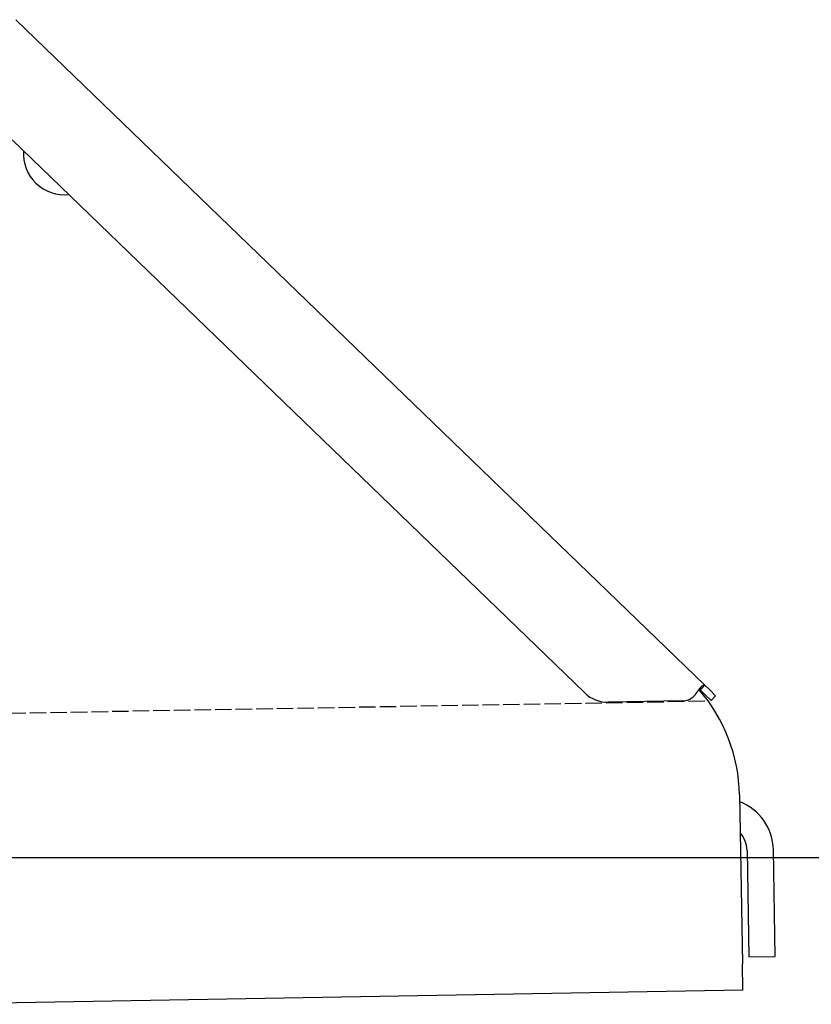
# Model space of a CAD drawing. Extents: x 562 to 7231, y 5767 to 12226.
# Tile 64 of 83: x 6021 to 6262, y 8071 to 8370. Entities that reach past the tile are written whole.
import ezdxf

# ---------------------------------------------------------------- set-up
doc = ezdxf.new("R2010")
doc.units = 0
doc.linetypes.add('GEN3', pattern=[6.25, 5, -1.25])
doc.layers.get('0').update_dxf_attribs({"linetype": 'CONTINUOUS'})
doc.layers.add('3', color=6, linetype='GEN3')
doc.layers.add('5', color=3, linetype='CONTINUOUS')

msp = doc.modelspace()

# ---------------------------------------------------------------- linework, layer by layer
for p, q in [((6020.262, 8370.344), (6229.471, 8168.313)), ((6193.048, 8165.951), (6019.173, 8333.861)), ((6228.456, 8167.262), (6228.082, 8166.874)), ((6229.58, 8165.427), (6228.082, 8166.874)), ((6229.471, 8168.313), (6228.456, 8167.262)), ((6229.471, 8168.313), (6230.969, 8166.866)), ((6230.969, 8166.866), (6232.767, 8165.13)), ((6222.719, 8163.54), (6200.17, 8163.146)), ((6231.378, 8163.691), (6229.58, 8165.427)), ((6231.378, 8163.691), (6232.767, 8165.13)), ((6240.007, 8134.999), (6240.902, 8083.718)), ((6242.301, 8118.183), (6242.866, 8085.812)), ((6250.865, 8085.952), (6250.3, 8118.322)), ((6242.866, 8085.812), (6250.865, 8085.952)), ((6241.042, 8075.719), (6240.902, 8083.718)), ((6241.042, 8075.719), (5996.079, 8071.443))]:
    msp.add_line(p, q)
for points in [[(6226.61, 8165.51, 0), (6226.62, 8165.52, 0), (6226.62, 8165.52, 0), (6226.62, 8165.53, 0), (6226.63, 8165.53, 0), (6226.63, 8165.54, 0), (6226.63, 8165.54, 0), (6226.64, 8165.54, 0), (6226.64, 8165.55, 0), (6226.65, 8165.55, 0), (6226.65, 8165.56, 0), (6226.65, 8165.56, 0), (6226.66, 8165.57, 0), (6226.66, 8165.57, 0), (6226.66, 8165.58, 0), (6226.67, 8165.58, 0), (6226.67, 8165.59, 0), (6226.68, 8165.59, 0), (6226.68, 8165.59, 0), (6226.68, 8165.6, 0), (6226.69, 8165.6, 0), (6226.69, 8165.61, 0), (6226.69, 8165.61, 0), (6226.7, 8165.62, 0), (6226.7, 8165.62, 0), (6226.7, 8165.63, 0), (6226.71, 8165.63, 0), (6226.71, 8165.64, 0), (6226.72, 8165.64, 0), (6226.72, 8165.64, 0), (6226.72, 8165.65, 0), (6226.73, 8165.65, 0), (6226.73, 8165.66, 0), (6226.73, 8165.66, 0), (6226.74, 8165.67, 0), (6226.74, 8165.67, 0), (6226.75, 8165.68, 0), (6226.75, 8165.68, 0), (6226.75, 8165.69, 0), (6226.76, 8165.69, 0), (6226.76, 8165.69, 0), (6226.76, 8165.7, 0), (6226.77, 8165.7, 0), (6226.77, 8165.71, 0), (6226.77, 8165.71, 0), (6226.78, 8165.72, 0), (6226.78, 8165.72, 0), (6226.79, 8165.73, 0), (6226.79, 8165.73, 0), (6226.79, 8165.74, 0), (6226.8, 8165.74, 0), (6226.8, 8165.74, 0), (6226.8, 8165.75, 0), (6226.81, 8165.75, 0), (6226.81, 8165.76, 0), (6226.81, 8165.76, 0), (6226.82, 8165.77, 0), (6226.82, 8165.77, 0), (6226.82, 8165.78, 0), (6226.83, 8165.78, 0), (6226.83, 8165.79, 0), (6226.84, 8165.79, 0), (6226.84, 8165.8, 0), (6226.84, 8165.8, 0), (6226.85, 8165.8, 0), (6226.85, 8165.81, 0), (6226.85, 8165.81, 0), (6226.86, 8165.82, 0), (6226.86, 8165.82, 0), (6226.86, 8165.83, 0), (6226.87, 8165.83, 0), (6226.87, 8165.84, 0), (6226.87, 8165.84, 0), (6226.88, 8165.85, 0), (6226.88, 8165.85, 0), (6226.89, 8165.85, 0), (6226.89, 8165.86, 0), (6226.89, 8165.86, 0), (6226.9, 8165.87, 0), (6226.9, 8165.87, 0), (6226.9, 8165.88, 0), (6226.91, 8165.88, 0), (6226.91, 8165.89, 0), (6226.91, 8165.89, 0), (6226.92, 8165.9, 0), (6226.92, 8165.9, 0), (6226.92, 8165.91, 0), (6226.93, 8165.91, 0), (6226.93, 8165.91, 0), (6226.93, 8165.92, 0), (6226.94, 8165.92, 0), (6226.94, 8165.93, 0), (6226.95, 8165.93, 0), (6226.95, 8165.94, 0), (6226.95, 8165.94, 0), (6226.96, 8165.95, 0), (6226.96, 8165.95, 0), (6226.96, 8165.96, 0), (6226.97, 8165.96, 0), (6226.97, 8165.97, 0), (6226.97, 8165.97, 0), (6226.98, 8165.98, 0), (6226.98, 8165.98, 0), (6226.98, 8165.98, 0), (6226.99, 8165.99, 0), (6226.99, 8165.99, 0), (6226.99, 8166, 0), (6227, 8166, 0), (6227, 8166.01, 0), (6227, 8166.01, 0), (6227.01, 8166.02, 0), (6227.01, 8166.02, 0), (6227.01, 8166.03, 0), (6227.02, 8166.03, 0), (6227.02, 8166.04, 0), (6227.02, 8166.04, 0), (6227.03, 8166.04, 0), (6227.03, 8166.05, 0), (6227.04, 8166.05, 0), (6227.04, 8166.06, 0), (6227.04, 8166.06, 0), (6227.05, 8166.07, 0), (6227.05, 8166.07, 0), (6227.05, 8166.08, 0), (6227.06, 8166.08, 0), (6227.06, 8166.09, 0), (6227.06, 8166.09, 0), (6227.07, 8166.1, 0), (6227.07, 8166.1, 0), (6227.07, 8166.1, 0), (6227.08, 8166.11, 0), (6227.08, 8166.11, 0), (6227.08, 8166.12, 0), (6227.09, 8166.12, 0), (6227.09, 8166.13, 0), (6227.09, 8166.13, 0), (6227.1, 8166.14, 0), (6227.1, 8166.14, 0), (6227.1, 8166.15, 0), (6227.11, 8166.15, 0), (6227.11, 8166.16, 0), (6227.11, 8166.16, 0), (6227.12, 8166.17, 0), (6227.12, 8166.17, 0), (6227.12, 8166.17, 0), (6227.13, 8166.18, 0), (6227.13, 8166.18, 0), (6227.13, 8166.19, 0), (6227.14, 8166.19, 0), (6227.14, 8166.2, 0), (6227.14, 8166.2, 0), (6227.15, 8166.21, 0), (6227.15, 8166.21, 0), (6227.15, 8166.22, 0), (6227.16, 8166.22, 0), (6227.16, 8166.23, 0), (6227.16, 8166.23, 0), (6227.17, 8166.24, 0), (6227.17, 8166.24, 0), (6227.17, 8166.24, 0), (6227.18, 8166.25, 0), (6227.18, 8166.25, 0), (6227.18, 8166.26, 0), (6227.19, 8166.26, 0), (6227.19, 8166.27, 0), (6227.19, 8166.27, 0), (6227.19, 8166.28, 0), (6227.2, 8166.28, 0), (6227.2, 8166.29, 0), (6227.2, 8166.29, 0), (6227.21, 8166.3, 0), (6227.21, 8166.3, 0), (6227.21, 8166.31, 0), (6227.22, 8166.31, 0), (6227.22, 8166.31, 0), (6227.22, 8166.32, 0), (6227.23, 8166.32, 0), (6227.23, 8166.33, 0), (6227.23, 8166.33, 0), (6227.24, 8166.34, 0), (6227.24, 8166.34, 0), (6227.24, 8166.35, 0), (6227.25, 8166.35, 0), (6227.25, 8166.36, 0), (6227.25, 8166.36, 0), (6227.26, 8166.37, 0), (6227.26, 8166.37, 0), (6227.26, 8166.38, 0), (6227.27, 8166.38, 0), (6227.27, 8166.39, 0), (6227.27, 8166.39, 0), (6227.27, 8166.39, 0)], [(6227.27, 8166.39, 0), (6227.28, 8166.41, 0), (6227.29, 8166.42, 0), (6227.3, 8166.43, 0), (6227.3, 8166.44, 0), (6227.31, 8166.45, 0), (6227.32, 8166.46, 0), (6227.33, 8166.47, 0), (6227.33, 8166.48, 0), (6227.34, 8166.49, 0), (6227.35, 8166.5, 0), (6227.36, 8166.51, 0), (6227.36, 8166.52, 0), (6227.37, 8166.54, 0), (6227.38, 8166.55, 0), (6227.39, 8166.56, 0), (6227.39, 8166.57, 0), (6227.4, 8166.58, 0), (6227.41, 8166.59, 0), (6227.42, 8166.6, 0), (6227.42, 8166.61, 0), (6227.43, 8166.62, 0), (6227.44, 8166.63, 0), (6227.45, 8166.64, 0), (6227.45, 8166.65, 0), (6227.46, 8166.66, 0), (6227.47, 8166.67, 0), (6227.47, 8166.68, 0), (6227.48, 8166.69, 0), (6227.49, 8166.7, 0), (6227.5, 8166.71, 0), (6227.5, 8166.72, 0), (6227.51, 8166.73, 0), (6227.52, 8166.74, 0), (6227.53, 8166.75, 0), (6227.53, 8166.76, 0), (6227.54, 8166.77, 0), (6227.55, 8166.78, 0), (6227.56, 8166.8, 0), (6227.56, 8166.81, 0), (6227.57, 8166.82, 0), (6227.58, 8166.83, 0), (6227.59, 8166.84, 0), (6227.59, 8166.85, 0), (6227.6, 8166.86, 0), (6227.61, 8166.87, 0), (6227.62, 8166.88, 0), (6227.62, 8166.89, 0), (6227.63, 8166.9, 0), (6227.64, 8166.91, 0), (6227.65, 8166.91, 0), (6227.65, 8166.92, 0), (6227.66, 8166.93, 0), (6227.67, 8166.94, 0), (6227.67, 8166.95, 0), (6227.68, 8166.96, 0), (6227.69, 8166.97, 0), (6227.7, 8166.98, 0), (6227.7, 8166.99, 0), (6227.71, 8167, 0), (6227.72, 8167.01, 0), (6227.73, 8167.02, 0), (6227.73, 8167.03, 0), (6227.74, 8167.04, 0), (6227.75, 8167.05, 0), (6227.76, 8167.06, 0), (6227.76, 8167.07, 0), (6227.77, 8167.08, 0), (6227.78, 8167.09, 0), (6227.79, 8167.1, 0), (6227.79, 8167.11, 0), (6227.8, 8167.12, 0), (6227.81, 8167.13, 0), (6227.81, 8167.13, 0), (6227.82, 8167.14, 0), (6227.83, 8167.15, 0), (6227.84, 8167.16, 0), (6227.84, 8167.17, 0), (6227.85, 8167.18, 0), (6227.86, 8167.19, 0), (6227.87, 8167.2, 0), (6227.87, 8167.21, 0), (6227.88, 8167.22, 0), (6227.89, 8167.23, 0), (6227.9, 8167.24, 0), (6227.9, 8167.24, 0), (6227.91, 8167.25, 0), (6227.92, 8167.26, 0), (6227.92, 8167.27, 0), (6227.93, 8167.28, 0), (6227.94, 8167.29, 0), (6227.95, 8167.3, 0), (6227.95, 8167.31, 0), (6227.96, 8167.31, 0), (6227.97, 8167.32, 0), (6227.97, 8167.33, 0), (6227.98, 8167.34, 0), (6227.99, 8167.35, 0), (6228, 8167.36, 0), (6228, 8167.37, 0), (6228.01, 8167.37, 0), (6228.02, 8167.38, 0), (6228.02, 8167.39, 0), (6228.03, 8167.4, 0), (6228.04, 8167.41, 0), (6228.05, 8167.42, 0), (6228.05, 8167.43, 0), (6228.06, 8167.43, 0), (6228.07, 8167.44, 0), (6228.07, 8167.45, 0), (6228.08, 8167.46, 0), (6228.09, 8167.47, 0), (6228.1, 8167.47, 0), (6228.1, 8167.48, 0), (6228.11, 8167.49, 0), (6228.12, 8167.5, 0), (6228.12, 8167.51, 0), (6228.13, 8167.51, 0), (6228.14, 8167.52, 0), (6228.15, 8167.53, 0), (6228.15, 8167.54, 0), (6228.16, 8167.55, 0), (6228.17, 8167.55, 0), (6228.17, 8167.56, 0), (6228.18, 8167.57, 0), (6228.19, 8167.58, 0), (6228.19, 8167.59, 0), (6228.2, 8167.59, 0), (6228.21, 8167.6, 0), (6228.21, 8167.61, 0), (6228.22, 8167.62, 0), (6228.23, 8167.62, 0), (6228.24, 8167.63, 0), (6228.24, 8167.64, 0), (6228.25, 8167.65, 0), (6228.26, 8167.65, 0), (6228.26, 8167.66, 0), (6228.27, 8167.67, 0), (6228.28, 8167.68, 0), (6228.28, 8167.68, 0), (6228.29, 8167.69, 0), (6228.3, 8167.7, 0), (6228.3, 8167.7, 0), (6228.31, 8167.71, 0), (6228.32, 8167.72, 0), (6228.32, 8167.73, 0), (6228.33, 8167.73, 0), (6228.34, 8167.74, 0), (6228.34, 8167.75, 0), (6228.35, 8167.75, 0), (6228.36, 8167.76, 0), (6228.36, 8167.77, 0), (6228.37, 8167.77, 0), (6228.38, 8167.78, 0), (6228.38, 8167.79, 0), (6228.39, 8167.8, 0), (6228.4, 8167.8, 0), (6228.4, 8167.81, 0), (6228.41, 8167.82, 0), (6228.42, 8167.82, 0), (6228.42, 8167.83, 0), (6228.43, 8167.84, 0), (6228.44, 8167.84, 0), (6228.44, 8167.85, 0), (6228.45, 8167.85, 0), (6228.46, 8167.86, 0), (6228.46, 8167.87, 0), (6228.47, 8167.87, 0), (6228.48, 8167.88, 0), (6228.48, 8167.89, 0), (6228.49, 8167.89, 0), (6228.5, 8167.9, 0), (6228.5, 8167.91, 0), (6228.51, 8167.91, 0), (6228.51, 8167.92, 0), (6228.52, 8167.92, 0), (6228.53, 8167.93, 0), (6228.53, 8167.94, 0), (6228.54, 8167.94, 0), (6228.55, 8167.95, 0), (6228.55, 8167.95, 0), (6228.56, 8167.96, 0), (6228.57, 8167.96, 0), (6228.57, 8167.97, 0), (6228.58, 8167.98, 0), (6228.58, 8167.98, 0), (6228.59, 8167.99, 0), (6228.6, 8167.99, 0), (6228.6, 8168, 0), (6228.61, 8168, 0), (6228.61, 8168.01, 0), (6228.62, 8168.02, 0), (6228.63, 8168.02, 0), (6228.63, 8168.03, 0), (6228.64, 8168.03, 0), (6228.65, 8168.04, 0), (6228.65, 8168.04, 0), (6228.66, 8168.05, 0), (6228.66, 8168.05, 0), (6228.67, 8168.06, 0), (6228.68, 8168.06, 0), (6228.68, 8168.07, 0), (6228.69, 8168.07, 0), (6228.69, 8168.08, 0), (6228.7, 8168.08, 0), (6228.71, 8168.09, 0), (6228.71, 8168.09, 0), (6228.72, 8168.1, 0), (6228.72, 8168.1, 0), (6228.73, 8168.11, 0), (6228.73, 8168.11, 0), (6228.74, 8168.12, 0), (6228.75, 8168.12, 0), (6228.75, 8168.13, 0), (6228.76, 8168.13, 0), (6228.76, 8168.14, 0), (6228.77, 8168.14, 0), (6228.77, 8168.14, 0), (6228.78, 8168.15, 0), (6228.79, 8168.15, 0), (6228.79, 8168.16, 0), (6228.8, 8168.16, 0), (6228.8, 8168.17, 0), (6228.81, 8168.17, 0), (6228.81, 8168.17, 0), (6228.82, 8168.18, 0), (6228.83, 8168.18, 0), (6228.83, 8168.19, 0), (6228.84, 8168.19, 0), (6228.84, 8168.19, 0), (6228.85, 8168.2, 0), (6228.85, 8168.2, 0), (6228.86, 8168.21, 0), (6228.86, 8168.21, 0), (6228.87, 8168.21, 0), (6228.87, 8168.22, 0), (6228.88, 8168.22, 0), (6228.89, 8168.23, 0), (6228.89, 8168.23, 0), (6228.9, 8168.23, 0), (6228.9, 8168.24, 0), (6228.91, 8168.24, 0), (6228.91, 8168.24, 0), (6228.92, 8168.25, 0), (6228.92, 8168.25, 0), (6228.93, 8168.25, 0), (6228.93, 8168.26, 0), (6228.94, 8168.26, 0), (6228.94, 8168.26, 0), (6228.95, 8168.27, 0), (6228.95, 8168.27, 0), (6228.96, 8168.27, 0), (6228.96, 8168.28, 0), (6228.97, 8168.28, 0), (6228.97, 8168.28, 0), (6228.98, 8168.28, 0), (6228.98, 8168.29, 0), (6228.99, 8168.29, 0), (6228.99, 8168.29, 0), (6229, 8168.3, 0), (6229, 8168.3, 0), (6229.01, 8168.3, 0), (6229.01, 8168.3, 0), (6229.02, 8168.31, 0), (6229.02, 8168.31, 0), (6229.03, 8168.31, 0), (6229.03, 8168.31, 0), (6229.04, 8168.32, 0), (6229.04, 8168.32, 0), (6229.05, 8168.32, 0), (6229.05, 8168.32, 0), (6229.06, 8168.33, 0), (6229.06, 8168.33, 0), (6229.07, 8168.33, 0), (6229.07, 8168.33, 0), (6229.08, 8168.34, 0), (6229.08, 8168.34, 0), (6229.09, 8168.34, 0), (6229.09, 8168.34, 0), (6229.1, 8168.34, 0), (6229.1, 8168.35, 0), (6229.1, 8168.35, 0), (6229.11, 8168.35, 0), (6229.11, 8168.35, 0), (6229.12, 8168.35, 0), (6229.12, 8168.35, 0), (6229.13, 8168.36, 0), (6229.13, 8168.36, 0), (6229.14, 8168.36, 0), (6229.14, 8168.36, 0), (6229.14, 8168.36, 0), (6229.15, 8168.36, 0), (6229.15, 8168.37, 0), (6229.16, 8168.37, 0), (6229.16, 8168.37, 0), (6229.17, 8168.37, 0), (6229.17, 8168.37, 0), (6229.18, 8168.37, 0), (6229.18, 8168.37, 0), (6229.18, 8168.37, 0), (6229.19, 8168.37, 0), (6229.19, 8168.38, 0), (6229.2, 8168.38, 0), (6229.2, 8168.38, 0), (6229.2, 8168.38, 0), (6229.21, 8168.38, 0), (6229.21, 8168.38, 0), (6229.22, 8168.38, 0), (6229.22, 8168.38, 0), (6229.23, 8168.38, 0), (6229.23, 8168.38, 0), (6229.23, 8168.38, 0), (6229.24, 8168.38, 0), (6229.24, 8168.38, 0), (6229.24, 8168.39, 0), (6229.25, 8168.39, 0), (6229.25, 8168.39, 0), (6229.26, 8168.39, 0), (6229.26, 8168.39, 0), (6229.26, 8168.39, 0), (6229.27, 8168.39, 0), (6229.27, 8168.39, 0), (6229.28, 8168.39, 0), (6229.28, 8168.39, 0), (6229.28, 8168.39, 0), (6229.29, 8168.39, 0), (6229.29, 8168.39, 0), (6229.29, 8168.39, 0), (6229.3, 8168.39, 0), (6229.3, 8168.39, 0), (6229.31, 8168.39, 0), (6229.31, 8168.39, 0), (6229.31, 8168.39, 0), (6229.32, 8168.39, 0), (6229.32, 8168.39, 0), (6229.32, 8168.39, 0), (6229.33, 8168.38, 0), (6229.33, 8168.38, 0), (6229.33, 8168.38, 0), (6229.34, 8168.38, 0), (6229.34, 8168.38, 0), (6229.34, 8168.38, 0), (6229.35, 8168.38, 0), (6229.35, 8168.38, 0), (6229.35, 8168.38, 0), (6229.36, 8168.38, 0), (6229.36, 8168.38, 0), (6229.36, 8168.38, 0), (6229.37, 8168.38, 0), (6229.37, 8168.37, 0), (6229.37, 8168.37, 0), (6229.38, 8168.37, 0), (6229.38, 8168.37, 0), (6229.38, 8168.37, 0), (6229.39, 8168.37, 0), (6229.39, 8168.37, 0), (6229.39, 8168.37, 0), (6229.4, 8168.36, 0), (6229.4, 8168.36, 0), (6229.4, 8168.36, 0), (6229.41, 8168.36, 0), (6229.41, 8168.36, 0), (6229.41, 8168.36, 0), (6229.41, 8168.36, 0), (6229.42, 8168.35, 0), (6229.42, 8168.35, 0), (6229.42, 8168.35, 0), (6229.43, 8168.35, 0), (6229.43, 8168.35, 0), (6229.43, 8168.34, 0), (6229.44, 8168.34, 0), (6229.44, 8168.34, 0), (6229.44, 8168.34, 0), (6229.44, 8168.34, 0), (6229.45, 8168.33, 0), (6229.45, 8168.33, 0), (6229.45, 8168.33, 0), (6229.45, 8168.33, 0), (6229.46, 8168.33, 0), (6229.46, 8168.32, 0), (6229.46, 8168.32, 0), (6229.47, 8168.32, 0), (6229.47, 8168.32, 0), (6229.47, 8168.31, 0)], [(6228.08, 8166.87, 0), (6228.08, 8166.88, 0), (6228.08, 8166.88, 0), (6228.08, 8166.88, 0), (6228.07, 8166.88, 0), (6228.07, 8166.88, 0), (6228.07, 8166.88, 0), (6228.07, 8166.89, 0), (6228.07, 8166.89, 0), (6228.06, 8166.89, 0), (6228.06, 8166.89, 0), (6228.06, 8166.89, 0), (6228.06, 8166.89, 0), (6228.06, 8166.9, 0), (6228.06, 8166.9, 0), (6228.05, 8166.9, 0), (6228.05, 8166.9, 0), (6228.05, 8166.9, 0), (6228.05, 8166.9, 0), (6228.05, 8166.91, 0), (6228.04, 8166.91, 0), (6228.04, 8166.91, 0), (6228.04, 8166.91, 0), (6228.04, 8166.91, 0), (6228.04, 8166.91, 0), (6228.03, 8166.91, 0), (6228.03, 8166.92, 0), (6228.03, 8166.92, 0), (6228.03, 8166.92, 0), (6228.03, 8166.92, 0), (6228.03, 8166.92, 0), (6228.02, 8166.92, 0), (6228.02, 8166.92, 0), (6228.02, 8166.93, 0), (6228.02, 8166.93, 0), (6228.02, 8166.93, 0), (6228.01, 8166.93, 0), (6228.01, 8166.93, 0), (6228.01, 8166.93, 0), (6228.01, 8166.93, 0), (6228.01, 8166.93, 0), (6228, 8166.94, 0), (6228, 8166.94, 0), (6228, 8166.94, 0), (6228, 8166.94, 0), (6228, 8166.94, 0), (6227.99, 8166.94, 0), (6227.99, 8166.94, 0), (6227.99, 8166.94, 0), (6227.99, 8166.95, 0), (6227.99, 8166.95, 0), (6227.98, 8166.95, 0), (6227.98, 8166.95, 0), (6227.98, 8166.95, 0), (6227.98, 8166.95, 0), (6227.98, 8166.95, 0), (6227.98, 8166.95, 0), (6227.97, 8166.95, 0), (6227.97, 8166.96, 0), (6227.97, 8166.96, 0), (6227.97, 8166.96, 0), (6227.97, 8166.96, 0), (6227.96, 8166.96, 0), (6227.96, 8166.96, 0), (6227.96, 8166.96, 0), (6227.96, 8166.96, 0), (6227.96, 8166.96, 0), (6227.95, 8166.96, 0), (6227.95, 8166.96, 0), (6227.95, 8166.97, 0), (6227.95, 8166.97, 0), (6227.95, 8166.97, 0), (6227.94, 8166.97, 0), (6227.94, 8166.97, 0), (6227.94, 8166.97, 0), (6227.94, 8166.97, 0), (6227.94, 8166.97, 0), (6227.93, 8166.97, 0), (6227.93, 8166.97, 0), (6227.93, 8166.97, 0), (6227.93, 8166.97, 0), (6227.92, 8166.97, 0), (6227.92, 8166.98, 0), (6227.92, 8166.98, 0), (6227.92, 8166.98, 0), (6227.92, 8166.98, 0), (6227.91, 8166.98, 0), (6227.91, 8166.98, 0), (6227.91, 8166.98, 0), (6227.91, 8166.98, 0), (6227.91, 8166.98, 0), (6227.9, 8166.98, 0), (6227.9, 8166.98, 0), (6227.9, 8166.98, 0), (6227.9, 8166.98, 0), (6227.9, 8166.98, 0), (6227.89, 8166.98, 0), (6227.89, 8166.98, 0), (6227.89, 8166.98, 0), (6227.89, 8166.99, 0), (6227.89, 8166.99, 0), (6227.88, 8166.99, 0), (6227.88, 8166.99, 0), (6227.88, 8166.99, 0), (6227.88, 8166.99, 0), (6227.88, 8166.99, 0), (6227.87, 8166.99, 0), (6227.87, 8166.99, 0), (6227.87, 8166.99, 0), (6227.87, 8166.99, 0), (6227.86, 8166.99, 0), (6227.86, 8166.99, 0), (6227.86, 8166.99, 0), (6227.86, 8166.99, 0), (6227.86, 8166.99, 0), (6227.85, 8166.99, 0), (6227.85, 8166.99, 0), (6227.85, 8166.99, 0), (6227.85, 8166.99, 0), (6227.85, 8166.99, 0), (6227.84, 8166.99, 0), (6227.84, 8166.99, 0), (6227.84, 8166.99, 0), (6227.84, 8166.99, 0), (6227.83, 8166.99, 0), (6227.83, 8166.99, 0), (6227.83, 8166.99, 0), (6227.83, 8166.99, 0), (6227.83, 8166.99, 0), (6227.82, 8166.99, 0), (6227.82, 8166.99, 0), (6227.82, 8166.99, 0), (6227.82, 8166.99, 0), (6227.81, 8166.99, 0), (6227.81, 8166.99, 0), (6227.81, 8166.99, 0), (6227.81, 8166.99, 0), (6227.81, 8166.99, 0), (6227.8, 8166.99, 0), (6227.8, 8166.99, 0), (6227.8, 8166.99, 0), (6227.8, 8166.99, 0), (6227.8, 8166.99, 0), (6227.79, 8166.99, 0), (6227.79, 8166.99, 0), (6227.79, 8166.99, 0), (6227.79, 8166.99, 0), (6227.78, 8166.99, 0), (6227.78, 8166.99, 0), (6227.78, 8166.99, 0), (6227.78, 8166.99, 0), (6227.78, 8166.99, 0), (6227.77, 8166.99, 0), (6227.77, 8166.99, 0), (6227.77, 8166.99, 0), (6227.77, 8166.99, 0), (6227.76, 8166.99, 0), (6227.76, 8166.99, 0), (6227.76, 8166.99, 0), (6227.76, 8166.99, 0), (6227.75, 8166.99, 0), (6227.75, 8166.99, 0), (6227.75, 8166.98, 0), (6227.75, 8166.98, 0), (6227.75, 8166.98, 0), (6227.74, 8166.98, 0), (6227.74, 8166.98, 0), (6227.74, 8166.98, 0), (6227.74, 8166.98, 0), (6227.73, 8166.98, 0), (6227.73, 8166.98, 0), (6227.73, 8166.98, 0), (6227.73, 8166.98, 0), (6227.73, 8166.98, 0), (6227.72, 8166.98, 0), (6227.72, 8166.98, 0), (6227.72, 8166.98, 0), (6227.72, 8166.98, 0), (6227.71, 8166.98, 0), (6227.71, 8166.97, 0), (6227.71, 8166.97, 0), (6227.71, 8166.97, 0), (6227.7, 8166.97, 0), (6227.7, 8166.97, 0), (6227.7, 8166.97, 0), (6227.7, 8166.97, 0), (6227.7, 8166.97, 0), (6227.69, 8166.97, 0), (6227.69, 8166.97, 0), (6227.69, 8166.97, 0), (6227.69, 8166.97, 0), (6227.68, 8166.97, 0)]]:
    msp.add_polyline3d(points)
for centre, radius, start, end in [((6035.079, 8329.663), 12.5, 175.96802, 276.03198), ((6190.015, 8134.127), 50, 1, 41.06864), ((6199.995, 8173.145), 10, 226, 271), ((6222.632, 8168.539), 5, 271, 322.75653), ((6234.302, 8118.043), 16, 1, 68.97569), ((6234.302, 8118.043), 8, 1, 42.40962)]:
    msp.add_arc(centre, radius, start, end)
at = {"layer": '3'}
msp.add_line((1175.278, 8075.309), (6230.443, 8163.547), dxfattribs=at)
at = {"layer": '5'}
msp.add_line((6272.775, 8115.902), (872.775, 8115.902), dxfattribs=at)

doc.saveas('drawing.dxf')
